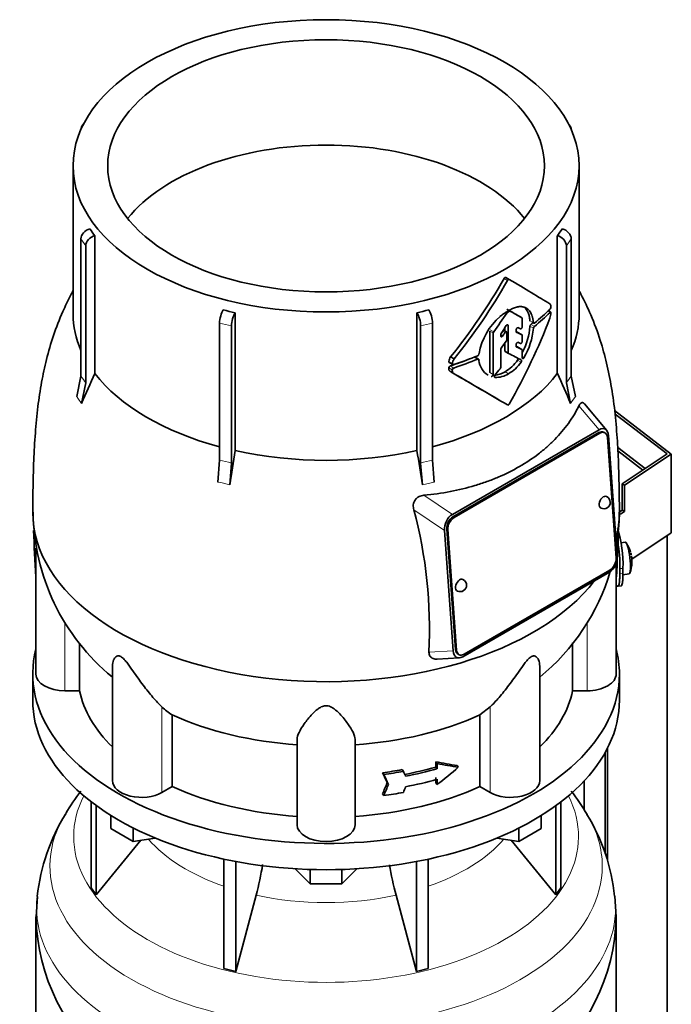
# Model space of a CAD drawing. Header units: millimetres. Extents: x 148 to 904, y -4182 to 2596.
# Tile 10 of 30: x 690 to 892, y -1656 to -1350. Entities that reach past the tile are written whole.
import ezdxf

# ---------------------------------------------------------------- set-up
doc = ezdxf.new("R2010")
doc.units = ezdxf.units.MM
for name, color, linetype in [('M5X8_UNI7687', 7, 'Continuous'), ('MID_134-20', 7, 'Continuous'), ('VSI134_DIFFUSORE', 7, 'Continuous'), ('VSI134_TERMINALE', 7, 'Continuous'), ('VSI134_TESTATA', 7, 'Continuous')]:
    doc.layers.add(name, color=color, linetype=linetype)

# ---------------------------------------------------------------- blocks, each defined once
blk = doc.blocks.new('SE4')
at = {"layer": 'M5X8_UNI7687', "color": 7, "linetype": 'Continuous', "lineweight": 35}
for p, q in [((878.05, -1512.49), (876.75, -1512.62)), ((877.33, -1522.57), (879.26, -1522.28))]:
    blk.add_line(p, q, dxfattribs=at)
for centre, radius, start, end in [((870.14, -1518.43), 10, 16.6957, 35.0127), ((870.14, -1518.43), 10, 11.8797, 13.5278), ((1246.24, -1461.88), 370.34, 188.5064, 188.6141), ((870.14, -1518.43), 10, 338.98, 357.2751)]:
    blk.add_arc(centre, radius, start, end, dxfattribs=at)
for centre, major_axis, ratio, start_param, end_param in [((878.65, -1517.39), (0.6, -4.89), 0.169759, 0.004788, 3.136805), ((870.12, -1518.34), (-9.78, -2.08), 0.810411, 3.163117, 3.206609), ((870.15, -1518.56), (-9.94, -1.06), 0.589949, 3.053564, 3.168123), ((871.66, -1516.44), (7.36, -5.62), 0.747167, 0.443437, 0.593129)]:
    blk.add_ellipse(centre, major_axis=major_axis, ratio=ratio, start_param=start_param, end_param=end_param, dxfattribs=at)
at = {"layer": 'MID_134-20', "color": 7, "linetype": 'Continuous', "lineweight": 35}
for p, q in [((875.7, -1483.14), (884.2, -1489.65)), ((883.53, -1490.1), (875.75, -1484.14)), ((891.05, -3890.91), (891.05, -1510.48)), ((871.79, -1577.74), (871.79, -1609.11)), ((872.54, -1576.33), (872.54, -1611.19)), ((865.27, -1586.51), (865.27, -1595.36))]:
    blk.add_line(p, q, dxfattribs=at)
at = {"layer": 'VSI134_DIFFUSORE', "color": 7, "linetype": 'Continuous', "lineweight": 35}
for p, q in [((694.24, -1553.35), (694.24, -1561.51)), ((876.24, -1561.51), (876.24, -1553.35)), ((712.41, -1593.01), (712.41, -1619.69)), ((858.07, -1593.01), (858.07, -1619.69)), ((713.94, -1594.16), (713.94, -1621.82)), ((856.53, -1594.16), (856.53, -1621.82)), ((718.48, -1601.27), (718.48, -1597.22)), ((851.99, -1601.27), (851.99, -1597.22)), ((725.42, -1605.28), (718.48, -1601.27)), ((725.42, -1605.28), (725.42, -1601.11)), ((845.05, -1605.28), (845.05, -1601.11)), ((851.99, -1601.27), (845.05, -1605.28)), ((713.94, -1621.82), (727.8, -1604.91)), ((732.25, -1604.22), (725.42, -1605.28)), ((845.05, -1605.28), (838.23, -1604.22)), ((842.67, -1604.91), (856.53, -1621.82)), ((753.54, -1610.76), (753.54, -1644.69)), ((757.24, -1611.5), (757.24, -1645.57)), ((813.24, -1611.5), (813.24, -1645.57)), ((816.93, -1610.76), (816.93, -1644.69)), ((780.33, -1618.41), (775.68, -1613.76)), ((780.33, -1618.41), (780.33, -1613.97)), ((794.8, -1613.76), (790.15, -1618.41)), ((790.15, -1618.41), (790.15, -1613.97)), ((712.41, -1619.69), (713.94, -1621.82)), ((790.15, -1618.41), (780.33, -1618.41)), ((856.53, -1621.82), (858.07, -1619.69)), ((695.67, -1622.32), (695.29, -1628.7)), ((757.24, -1645.57), (763.51, -1621.95)), ((806.96, -1621.95), (813.24, -1645.57)), ((875.23, -1628.69), (874.78, -1622.29)), ((695.24, -1628.68), (695.24, -1671.74)), ((875.24, -1671.74), (875.24, -1628.68)), ((753.54, -1644.69), (757.24, -1645.57)), ((813.24, -1645.57), (816.93, -1644.69))]:
    blk.add_line(p, q, dxfattribs=at)
for centre, radius, start, end in [((762.03, -1630.83), 66.97, 142.1051, 149.2627), ((808.02, -1631.26), 67.57, 30.5868, 37.9716), ((757.5, -1629.3), 62.27, 148.4061, 173.5541), ((815.09, -1628.22), 59.93, 5.7146, 31.5178), ((673.67, -1597.64), 93.08, 344.857, 350.8463), ((895.49, -1597.85), 91.75, 189.1911, 195.2315), ((756.44, -1627.5), 61.16, 181.1201, 232.0855), ((813.95, -1627.41), 61.29, 307.9286, 358.8052)]:
    blk.add_arc(centre, radius, start, end, dxfattribs=at)
for centre, major_axis, start_param, end_param in [((785.24, -1553.35), (91, 0), 2.993207, 6.283185), ((785.24, -1553.35), (91, 0), 0, 0.148386), ((785.24, -1561.51), (-91, 0), 0, 3.141593)]:
    blk.add_ellipse(centre, major_axis=major_axis, ratio=0.57735, start_param=start_param, end_param=end_param, dxfattribs=at)
at = {"layer": 'VSI134_DIFFUSORE', "color": 4, "linetype": 'Continuous', "lineweight": 9}
for centre, major_axis, start_param, end_param in [((785.24, -1603.77), (-78.3, 0), 0, 3.425204), ((785.24, -1603.77), (-78.3, 0), 5.999574, 6.283185), ((785.24, -1612.96), (85.67, 0), 2.808247, 6.283185), ((785.24, -1612.96), (85.67, 0), 0, 0.329689), ((785.24, -1588.66), (-61.63, 0), 0.463231, 1.030574), ((785.24, -1588.66), (61.63, 0), 5.252612, 5.819954), ((785.24, -1625.72), (-89.83, 0), 0, 3.208832), ((785.24, -1625.72), (-89.83, 0), 6.216742, 6.283185), ((785.24, -1588.66), (-61.63, 0), 1.210556, 1.931037)]:
    blk.add_ellipse(centre, major_axis=major_axis, ratio=0.57735, start_param=start_param, end_param=end_param, dxfattribs=at)
at = {"layer": 'VSI134_TERMINALE', "color": 7, "linetype": 'Continuous', "lineweight": 35}
for p, q in [((874.74, -1471.65), (892.33, -1485.13)), ((891.05, -1485.1), (874.89, -1472.72)), ((877.1, -1494.37), (891.05, -1485.1)), ((892.33, -1485.13), (877.81, -1494.78)), ((892.33, -1509.62), (892.33, -1485.13)), ((877.1, -1494.37), (877.1, -1502.53)), ((877.1, -1494.37), (877.81, -1494.78)), ((877.81, -1494.78), (877.81, -1502.94)), ((876.23, -1503.11), (877.1, -1502.53)), ((876.57, -1503.77), (877.81, -1502.94)), ((877.1, -1502.53), (877.81, -1502.94)), ((892.33, -1509.62), (880.11, -1517.74)), ((876.35, -1522.3), (876.35, -1520.66)), ((877.34, -1522.22), (877.34, -1520.58)), ((875.74, -1526.13), (876.73, -1526.05))]:
    blk.add_line(p, q, dxfattribs=at)
at = {"layer": 'VSI134_TERMINALE', "color": 4, "linetype": 'Continuous', "lineweight": 9}
for p, q in [((876.35, -1520.66), (877.34, -1520.58)), ((877.34, -1522.22), (876.35, -1522.3))]:
    blk.add_line(p, q, dxfattribs=at)
at = {"layer": 'VSI134_TERMINALE', "color": 7, "linetype": 'Continuous', "lineweight": 35}
for centre, radius, start, end in [((838.73, -1519.45), 38.63, 358.3189, 17.0497), ((839.47, -1519.31), 36.9, 357.8966, 10.8333)]:
    blk.add_arc(centre, radius, start, end, dxfattribs=at)
for points, knots in [([(875.25, -1525.7), (875.3, -1525.79), (875.36, -1525.86), (875.52, -1526.05), (875.62, -1526.12), (875.79, -1526.14), (875.87, -1526.09), (876.01, -1525.89), (876.07, -1525.73), (876.15, -1525.41), (876.17, -1525.29), (876.21, -1525.03), (876.25, -1524.74), (876.28, -1524.4), (876.3, -1524.04), (876.32, -1523.84), (876.34, -1523.23), (876.35, -1522.78), (876.35, -1522.3)], [0.189779, 0.189779, 0.189779, 0.189779, 0.25, 0.25, 0.375, 0.375, 0.5, 0.5, 0.625, 0.625, 0.6875, 0.6875, 0.75, 0.8125, 0.8125, 0.875, 0.875, 1, 1, 1, 1]), ([(877.34, -1522.22), (877.34, -1522.7), (877.33, -1523.15), (877.31, -1523.75), (877.3, -1523.95), (877.27, -1524.31), (877.26, -1524.48), (877.21, -1524.96), (877.17, -1525.22), (877.06, -1525.65), (877, -1525.81), (876.88, -1526), (876.81, -1526.04), (876.74, -1526.05)], [0, 0, 0, 0, 0.125, 0.125, 0.1875, 0.1875, 0.25, 0.25, 0.375, 0.375, 0.5, 0.5, 0.6059848, 0.6059848, 0.6059848, 0.6059848])]:
    blk.add_open_spline(points, degree=3, knots=knots, dxfattribs=at)
at = {"layer": 'VSI134_TESTATA', "color": 7, "linetype": 'Continuous', "lineweight": 35}
for p, q in [((710.12, -1382.6), (709.51, -1383.45)), ((860.97, -1383.45), (860.36, -1382.6)), ((709.18, -1384.54), (709.18, -1384.55)), ((861.3, -1384.55), (861.3, -1384.54)), ((706.74, -1395.76), (706.74, -1441.77)), ((863.74, -1441.77), (863.74, -1395.76)), ((709.18, -1460.97), (709.18, -1418.42)), ((713.5, -1417.43), (713.5, -1460.17)), ((856.97, -1460.17), (856.97, -1417.43)), ((861.3, -1418.42), (861.3, -1460.97)), ((710.71, -1420.55), (710.71, -1463.1)), ((859.77, -1463.1), (859.77, -1420.55)), ((842.06, -1431.02), (841, -1430.41)), ((854.93, -1441.14), (854.19, -1440.71)), ((757.05, -1441.33), (757.05, -1484.07)), ((813.42, -1484.07), (813.42, -1441.33)), ((846.01, -1442.88), (844.94, -1442.27)), ((846.1, -1445.6), (846.1, -1443.11)), ((752.2, -1487.06), (752.2, -1444.51)), ((755.9, -1445.39), (755.9, -1487.94)), ((814.58, -1487.94), (814.58, -1445.39)), ((818.27, -1444.51), (818.27, -1487.06)), ((836.04, -1446.99), (836.04, -1459.85)), ((841.21, -1447.24), (840.24, -1446.68)), ((840.66, -1446.03), (840.66, -1446.93)), ((841.72, -1453.7), (841.72, -1445.29)), ((844.21, -1447.18), (844.21, -1446.6)), ((837.1, -1460.46), (837.1, -1447.6)), ((839.41, -1448.52), (839.41, -1448.1)), ((841.31, -1449.58), (841.31, -1447.47)), ((846.01, -1448.12), (844.94, -1447.51)), ((846.1, -1450.16), (846.1, -1448.35)), ((839.41, -1458.24), (839.41, -1452.7)), ((840.66, -1450.72), (840.66, -1453.08)), ((840.77, -1453.31), (841.83, -1453.92)), ((844.21, -1451.71), (844.21, -1451.14)), ((846.01, -1452.7), (844.94, -1452.08)), ((846.1, -1455.3), (846.1, -1452.92)), ((823.88, -1455.02), (824.98, -1455.65)), ((832.55, -1455.7), (831.48, -1455.08)), ((832.68, -1453.91), (832.67, -1454.09)), ((832.67, -1455.91), (832.68, -1456.09)), ((823.45, -1456.75), (824.55, -1457.39)), ((707.88, -1467.3), (709.18, -1460.97)), ((823.9, -1459.63), (825, -1460.26)), ((861.3, -1460.97), (862.6, -1467.3)), ((710.71, -1463.1), (709.41, -1469.44)), ((861.07, -1469.44), (859.77, -1463.1)), ((872.29, -1477.79), (865.39, -1469.58)), ((824.41, -1503.85), (869.92, -1477.58)), ((869.85, -1478.49), (824.6, -1504.62)), ((870.2, -1478.66), (824.95, -1504.79)), ((871.68, -1478.5), (871.33, -1478.33)), ((875.22, -1517.34), (872.51, -1479.98)), ((872.87, -1479.42), (875.58, -1516.77)), ((751.66, -1493.83), (752.2, -1487.06)), ((755.9, -1487.94), (755.36, -1494.72)), ((815.12, -1494.72), (814.58, -1487.94)), ((818.27, -1487.06), (818.81, -1493.83)), ((824.67, -1546.16), (821.95, -1508.81)), ((822.66, -1508.39), (825.37, -1545.75)), ((823.01, -1508.56), (825.72, -1545.91)), ((695.24, -1514.33), (695.24, -1553.35)), ((875.24, -1553.35), (875.24, -1519.01)), ((873.12, -1521.73), (827.61, -1548)), ((828.03, -1547.24), (873.29, -1521.11)), ((708.77, -1558.54), (708.77, -1543.81)), ((861.71, -1543.69), (861.71, -1558.54)), ((826.2, -1547.23), (826.56, -1547.4)), ((718.96, -1550.95), (718.96, -1586.41)), ((819.71, -1548.73), (826.54, -1548.35)), ((851.51, -1586.41), (851.51, -1550.98)), ((708.77, -1558.54), (704.24, -1558.54)), ((866.24, -1558.54), (861.71, -1558.54)), ((737.53, -1588.24), (737.53, -1566.04)), ((836.15, -1563.58), (832.95, -1566.04)), ((832.95, -1566.04), (832.95, -1588.24)), ((776.24, -1600.11), (776.24, -1573.6)), ((794.24, -1600.11), (794.24, -1573.6)), ((819.26, -1582.2), (819.26, -1580.57)), ((819.26, -1580.57), (819.65, -1581.11)), ((819.65, -1581.11), (819.65, -1582.74)), ((802.77, -1583.98), (803.15, -1584.52)), ((808.83, -1583.01), (809.22, -1583.54)), ((819.26, -1582.2), (819.65, -1582.74)), ((825.86, -1581.72), (826.25, -1582.26)), ((804.2, -1587.04), (804.58, -1587.58)), ((819.26, -1587.1), (819.26, -1585.47)), ((819.26, -1587.1), (819.65, -1587.64)), ((819.65, -1586), (819.65, -1587.64)), ((737.53, -1588.24), (734.33, -1590.09)), ((802.77, -1590.51), (803.15, -1591.05)), ((836.15, -1590.09), (832.95, -1588.24))]:
    blk.add_line(p, q, dxfattribs=at)
at = {"layer": 'VSI134_TESTATA', "color": 4, "linetype": 'Continuous', "lineweight": 9}
for p, q in [((710.71, -1420.55), (709.18, -1418.42)), ((861.3, -1418.42), (859.77, -1420.55)), ((841.55, -1431.31), (840.49, -1430.7)), ((854.74, -1441.2), (854.08, -1440.82)), ((846.01, -1442.88), (844.94, -1442.27)), ((849.55, -1444.4), (848.48, -1443.78)), ((755.9, -1445.39), (752.2, -1444.51)), ((818.27, -1444.51), (814.58, -1445.39)), ((837.1, -1447.6), (836.04, -1446.99)), ((837.24, -1447.22), (836.18, -1446.61)), ((840.73, -1447.47), (839.99, -1447.05)), ((841.37, -1445.08), (841.72, -1445.29)), ((849.55, -1446.15), (848.48, -1445.53)), ((849.85, -1445.56), (848.78, -1444.94)), ((839.41, -1448.18), (840, -1448.52)), ((845.99, -1448.11), (844.93, -1447.5)), ((841.72, -1453.7), (840.66, -1453.08)), ((845.99, -1452.69), (844.93, -1452.08)), ((824.42, -1457.1), (823.32, -1456.46)), ((832.26, -1455.7), (831.2, -1455.09)), ((844.66, -1456.05), (845.72, -1456.66)), ((846.1, -1454.96), (846.63, -1455.26)), ((824.38, -1459.03), (823.28, -1458.39)), ((824.84, -1458.46), (823.73, -1457.83)), ((836.04, -1459.85), (837.1, -1460.46)), ((837.52, -1461.29), (837.64, -1461.36)), ((840.75, -1459.63), (841.81, -1460.24)), ((708.26, -1467.79), (707.88, -1467.3)), ((708.26, -1467.79), (709.41, -1469.44)), ((861.45, -1468.87), (862.6, -1467.3)), ((861.45, -1468.87), (861.07, -1469.44)), ((863.69, -1470.17), (869.92, -1477.58)), ((870.2, -1478.66), (869.85, -1478.49)), ((752.58, -1494.01), (751.66, -1493.83)), ((752.58, -1494.01), (755.36, -1494.72)), ((816.03, -1494.46), (815.12, -1494.72)), ((816.03, -1494.46), (818.81, -1493.83)), ((824.41, -1503.85), (815.6, -1497.93)), ((821.95, -1508.81), (812.47, -1502.44)), ((824.95, -1504.79), (824.6, -1504.62)), ((823.01, -1508.56), (822.66, -1508.39)), ((695.17, -1523.21), (695.24, -1523.22)), ((875.24, -1523.22), (875.3, -1523.21)), ((704.24, -1558.54), (704.24, -1537.45)), ((866.24, -1558.54), (866.24, -1537.25)), ((817.15, -1546.58), (824.67, -1546.16)), ((825.72, -1545.91), (825.37, -1545.75)), ((734.33, -1590.09), (734.33, -1563.58)), ((836.15, -1590.09), (836.15, -1563.58))]:
    blk.add_line(p, q, dxfattribs=at)
at = {"layer": 'VSI134_TESTATA', "color": 7, "linetype": 'Continuous', "lineweight": 35}
for centre, radius, start, end in [((744.13, -1393.84), 38.66, 213.7109, 217.6034), ((826.35, -1393.84), 38.66, 322.3966, 326.2891), ((674.04, -1334.83), 192.09, 321.2685, 330.0618), ((671.88, -1333.61), 195.79, 321.4403, 330.0659), ((782.62, -1326.26), 117.87, 255.627, 257.474), ((787.86, -1326.26), 117.87, 282.526, 284.373), ((842.25, -1441.05), 0.25, 66.4547, 125.8549), ((854.55, -1438.68), 0.189, 48.4238, 58.9517), ((853.94, -1439.47), 1.05, 319.4362, 2.2381), ((852.66, -1457.75), 20.34, 131.4374, 169.1268), ((841.86, -1441.8), 0.701, 121.3426, 147.4783), ((849.15, -1440.99), 5.86, 340.0202, 355.9303), ((837.78, -1447.63), 0.685, 142.728, 177.4247), ((826.67, -1443.57), 21.91, 333.0686, 354.8481), ((827.79, -1444.18), 21.85, 329.5363, 354.8235), ((849.41, -1445.63), 0.93, 132.5622, 174.2913), ((850.48, -1446.25), 0.927, 132.3786, 174.2656), ((840.12, -1448.13), 0.71, 144.7473, 177.5843), ((840.57, -1449.55), 0.742, 324.5379, 357.5626), ((840.13, -1452.73), 0.719, 143.3889, 177.4377), ((826.05, -1456.69), 2.74, 142.4032, 175.1746), ((827.19, -1457.33), 2.77, 142.6885, 175.0994), ((831.97, -1454.01), 0.701, 294.3064, 353.4391), ((838.4, -1455.68), 5.74, 184.0787, 240.0861), ((834.42, -1448.78), 12.56, 300.2581, 324.6507), ((823.93, -1458.45), 0.65, 107.3621, 174.8958), ((825.03, -1459.09), 0.652, 107.6582, 174.966), ((838.68, -1458.2), 0.729, 320.6246, 357.2202), ((835.47, -1449.38), 12.58, 300.2436, 324.5986), ((910.89, -1552.96), 218.11, 154.8225, 157.4837), ((-298.35, -3403.87), 2244.89, 59.51557, 59.98786), ((-298.87, -3407.2), 2248.03, 59.51593, 60.00441), ((836.95, -1453.78), 6.98, 274.2602, 302.9777), ((838.02, -1454.45), 6.92, 266.8484, 303.1454), ((659.59, -1552.96), 218.11, 22.5163, 25.1775), ((1383.57, -1589.32), 635.3, 170.4635, 171.43609), ((186.9, -1589.32), 635.3, 8.56391, 9.5365), ((871.39, -1500.09), 2, 0, 64.5303), ((871.39, -1500.09), 2, 244.5303, 0), ((761.19, -1502.52), 66.83, 180.5525, 230.7123), ((672.42, -1539.59), 144.9, 357.233, 14.8561), ((809.26, -1502.4), 66.94, 350.3219, 359.3084), ((809.26, -1502.4), 66.94, 309.167, 343.3684), ((826.84, -1525.81), 2, 244.5303, 0), ((826.84, -1525.81), 2, 0, 64.5303), ((745.98, -1551.76), 16.6, 225.4083, 239.3884)]:
    blk.add_arc(centre, radius, start, end, dxfattribs=at)
at = {"layer": 'VSI134_TESTATA', "color": 4, "linetype": 'Continuous', "lineweight": 9}
for centre, radius, start, end in [((680.4, -1483.23), 36.39, 33.5892, 37.725), ((890.08, -1483.23), 36.39, 142.275, 146.4108), ((743.43, -1531.9), 45.69, 74.1676, 78.9335), ((827.04, -1531.9), 45.69, 101.0665, 105.8324)]:
    blk.add_arc(centre, radius, start, end, dxfattribs=at)
at = {"layer": 'VSI134_TESTATA', "color": 7, "linetype": 'Continuous', "lineweight": 35}
for major_axis in [(78.5, 0), (67.74, 0)]:
    blk.add_ellipse((785.24, -1395.76), major_axis=major_axis, ratio=0.57735, dxfattribs=at)
for centre, major_axis, ratio, start_param, end_param in [((711.95, -1385.2), (2.44, -1.75), 0.754344, 2.912261, 3.637652), ((858.53, -1385.2), (-2.44, -1.75), 0.754344, 2.645534, 3.370925), ((785.24, -1428.42), (67.74, 0), 0.57735, 0.430765, 2.710827), ((711.95, -1417.76), (-2.44, -1.75), 0.754344, 4.207836, 5.787126), ((858.53, -1417.76), (-2.44, 1.75), 0.754344, 3.637652, 5.216942), ((713.48, -1419.89), (2.44, 1.75), 0.754344, 1.066243, 2.645534), ((857, -1419.89), (2.44, -1.75), 0.754344, 0.496059, 2.075349), ((785.24, -1398.21), (80, -46.83), 0.005973, 0.523921, 0.784455), ((753.35, -1442.91), (-0.7, -2.92), 0.31246, 3.786362, 5.365653), ((817.13, -1442.91), (-0.7, 2.92), 0.31246, 4.059125, 5.638416), ((785.24, -1407.85), (78.5, -44.84), 0.004672, -0.772853, -0.703933), ((785.24, -1408.36), (80, 0), 0.57735, -0.790935, -0.780102), ((785.24, -1407.85), (80, -45.69), 0.004672, -0.773039, -0.705414), ((785.24, -1417.29), (80, 0), 0.57735, -0.630598, -0.518021), ((785.24, -1441.77), (78.5, 0), 0.57735, 3.141593, 3.391494), ((757.04, -1443.79), (0.7, 2.92), 0.31246, 0.64477, 2.22406), ((813.43, -1443.79), (0.7, -2.92), 0.31246, 0.917533, 2.496823), ((785.24, -1407.94), (-59.79, -84.34), 0.630164, 1.551795, 1.620079), ((785.24, -1437.4), (56.38, 99), 0.573353, 4.713426, 4.974273), ((785.24, -1418.32), (80, -0.05), 0.576906, -0.63021, -0.517581), ((785.24, -1441.77), (-78.5, 0), 0.57735, 2.891692, 3.141593), ((744.44, -1388.06), (84.79, 108.49), 0.813815, 4.796406, 4.817449), ((743.12, -1389.36), (122.16, -64.34), 0.054855, -0.567828, -0.557381), ((742.36, -1387.25), (124.46, -65.52), 0.055137, -0.576041, -0.56471), ((785.24, -1418.32), (78.5, -0.05), 0.576906, -0.627228, -0.613459), ((750.64, -1396.41), (86.16, 95.92), 0.810489, -1.432045, -1.409969), ((749.81, -1392.78), (86.01, 97.61), 0.811036, -1.433588, -1.423742), ((742.31, -1388.88), (124.51, -65.57), 0.054855, -0.582253, -0.558494), ((741.33, -1392.8), (124.01, -66.26), 0.046433, -0.567944, -0.557578), ((740.48, -1392.31), (126.4, -67.54), 0.046433, -0.582298, -0.558682), ((740.89, -1390.9), (125.98, -67.1), 0.048322, -0.576058, -0.564869), ((785.24, -1418.33), (78.5, 0), 0.57735, -1.058237, -0.967486), ((785.24, -1418.33), (80, 0), 0.57735, -1.052994, -0.942461), ((785.24, -1417.28), (80, 0), 0.57735, -1.05245, -0.942461), ((785.24, -1421.25), (79.99, -43.94), 0.021828, -0.772923, -0.700364), ((760.39, -1408.33), (87.22, 75.16), 0.800393, -1.357861, -1.335212), ((785.24, -1441.77), (-78.5, 0), 0.57735, 0.41818, 1.136418), ((785.24, -1441.77), (78.5, 0), 0.57735, 5.146767, 5.865006), ((870.01, -1481.29), (-1.7, -3.94), 0.585917, 2.297572, 3.808941), ((870.04, -1481.04), (-1.29, -2.71), 0.625473, 3.141593, 3.879379), ((870.39, -1481.21), (-1.29, -2.71), 0.625473, 2.308583, 3.879379), ((785.24, -1441.77), (-78.5, 0), 0.57735, 1.203578, 1.938015), ((871.39, -1500.09), (0.86, 1.81), 0.625473, 0, 3.141593), ((785.24, -1503.2), (-91, 0), 0.57735, 0.000695, 2.726381), ((824.84, -1507.37), (-1.52, -3.76), 0.658311, 3.841252, 5.352621), ((824.78, -1507.17), (1.29, 2.71), 0.625473, 0.737787, 2.308583), ((825.13, -1507.33), (1.29, 2.71), 0.625473, 0.737787, 2.308583), ((785.24, -1503.2), (-91, 0), 0.57735, 2.988518, 3.140824), ((785.24, -1548.99), (-27.25, 225.93), 0.384309, 1.345972, 1.410262), ((785.24, -1548.99), (27.25, 225.93), 0.384309, -1.410262, -1.349127), ((872.69, -1518.21), (1.52, 3.76), 0.658311, 3.841252, 5.35262), ((873.1, -1518.56), (-1.29, -2.71), 0.625473, 0.737787, 2.308583), ((826.84, -1525.81), (0.86, 1.81), 0.625473, 0, 3.141593), ((827.52, -1544.29), (1.7, 3.94), 0.585917, 2.297573, 3.808941), ((827.49, -1544.52), (1.29, 2.71), 0.625473, 2.308583, 3.141593), ((827.85, -1544.69), (1.29, 2.71), 0.625473, 2.308583, 3.879379), ((704.24, -1553.35), (9, 0), 0.57735, 3.141593, 4.712389), ((866.24, -1553.35), (-9, 0), 0.57735, 1.570796, 3.141593), ((785.24, -1553.35), (-77, 0), 0.57735, 0.117151, 0.534109), ((785.24, -1553.35), (77, 0), 0.57735, 5.749077, 6.166034), ((785.24, -1531.15), (-77, 0), 0.57735, 0.902549, 1.453645), ((785.24, -1531.15), (77, 0), 0.57735, 4.82954, 5.380636), ((785.24, -1538.51), (76.01, -35.64), 0.345529, -0.95251, -0.854431), ((785.24, -1538.51), (77, -36.1), 0.345529, -0.953344, -0.85654), ((785.24, -1540.69), (77, 0), 0.57735, -1.341157, -1.259355), ((570.38, -1269.07), (312, -556.34), 0.096151, 0.909542, 0.916225), ((785.24, -1540.69), (78, 0), 0.57735, -1.339048, -1.258311), ((567.4, -1264.92), (316.31, -564.02), 0.096151, 0.908896, 0.915487), ((561.84, -1243.3), (323.67, -577.15), 0.09615, 0.884303, 0.887521), ((785.24, -1542.32), (77, 0), 0.57735, -1.249874, -1.113116), ((785.24, -1542.32), (78, 0), 0.57735, -1.248952, -1.113951), ((785.24, -1549.4), (72.18, 51.03), 0.579238, 4.780548, 4.877352), ((727.96, -1586.41), (9, 0), 0.57735, 3.141593, 5.497787), ((570.38, -1220.62), (-52.46, -635.69), 0.491081, 0.99085, 0.997533), ((567.4, -1216.44), (-53.18, -644.47), 0.491081, 0.991587, 0.998179), ((785.24, -1545.59), (78, 0), 0.57735, -1.248952, -1.113951), ((842.51, -1586.41), (-9, 0), 0.57735, 0.785398, 3.141593), ((785.24, -1553.35), (-77, 0), 0.57735, 0.902549, 1.453645), ((785.24, -1553.35), (77, 0), 0.57735, 4.82954, 5.380636), ((785.24, -1547.22), (78, 0), 0.57735, -1.339048, -1.258311), ((561.8, -1221.88), (-54.41, -659.53), 0.49109, 1.019542, 1.02276), ((785.24, -1600.11), (9, 0), 0.57735, 3.141593, 6.283185)]:
    blk.add_ellipse(centre, major_axis=major_axis, ratio=ratio, start_param=start_param, end_param=end_param, dxfattribs=at)
for points, knots in [([(840.49, -1430.7), (840.56, -1430.58), (840.65, -1430.49), (840.84, -1430.38), (840.93, -1430.37), (841, -1430.41)], [0, 0, 0, 0, 0.5, 0.5, 1, 1, 1, 1]), ([(842.06, -1431.02), (841.99, -1430.98), (841.9, -1430.99), (841.71, -1431.1), (841.62, -1431.2), (841.55, -1431.31)], [0, 0, 0, 0, 0.5, 0.5, 1, 1, 1, 1]), ([(706.73, -1434.52), (706.47, -1435), (705.37, -1437.1), (703.17, -1441.66), (700.58, -1448.27), (698.45, -1455.67), (696.88, -1463.06), (695.75, -1470.72), (694.98, -1478.85), (694.53, -1486.86), (694.37, -1493.81), (694.26, -1499.01), (694.25, -1502.17), (694.24, -1503.95)], [0.1148913, 0.1148913, 0.1148913, 0.1148913, 0.1343296, 0.1991931, 0.2938155, 0.3848247, 0.4699487, 0.5629463, 0.6650096, 0.7744992, 0.8728417, 0.9386339, 1, 1, 1, 1]), ([(876.24, -1503.95), (876.23, -1502.18), (876.21, -1499.19), (876.12, -1494.48), (875.99, -1488.42), (875.64, -1480.99), (874.98, -1472.93), (873.9, -1464.79), (872.38, -1457.11), (870.3, -1449.5), (867.63, -1442.34), (865.21, -1437.29), (863.93, -1434.86), (863.75, -1434.52)], [0, 0, 0, 0, 0.0609141, 0.1206668, 0.2034954, 0.3030145, 0.4083578, 0.5091739, 0.6017922, 0.6879722, 0.7870647, 0.8713369, 0.8851316, 0.8851316, 0.8851316, 0.8851316]), ([(846.16, -1439.47), (846.11, -1439.46), (846.01, -1439.44), (845.85, -1439.42), (845.7, -1439.41), (845.55, -1439.4), (845.39, -1439.41), (845.24, -1439.41), (845.08, -1439.43), (844.93, -1439.45), (844.77, -1439.48), (844.62, -1439.51), (844.47, -1439.54), (844.32, -1439.58), (844.17, -1439.62), (844.03, -1439.67), (843.89, -1439.72), (843.74, -1439.77), (843.6, -1439.82), (843.47, -1439.87), (843.22, -1439.97), (842.84, -1440.14), (842.34, -1440.39), (841.83, -1440.68), (841.31, -1440.99), (840.78, -1441.33), (840.25, -1441.69), (839.72, -1442.08), (839.37, -1442.36), (839.19, -1442.49)], [0, 0, 0, 0, 0.027225, 0.053963, 0.080229, 0.106036, 0.131393, 0.156305, 0.180776, 0.20481, 0.228406, 0.251563, 0.274281, 0.296556, 0.318385, 0.339764, 0.36069, 0.381158, 0.401163, 0.420702, 0.439769, 0.508178, 0.577363, 0.647201, 0.717542, 0.788205, 0.858988, 0.929667, 1, 1, 1, 1]), ([(849.55, -1444.4), (849.54, -1444.3), (849.52, -1444.1), (849.48, -1443.81), (849.44, -1443.53), (849.39, -1443.26), (849.33, -1442.98), (849.26, -1442.72), (849.13, -1442.28), (848.9, -1441.67), (848.53, -1441.01), (848.07, -1440.44), (847.62, -1440.06), (847.2, -1439.81), (846.87, -1439.67), (846.53, -1439.55), (846.28, -1439.5), (846.16, -1439.47)], [0, 0, 0, 0, 0.036046, 0.07226, 0.108651, 0.145226, 0.181995, 0.21897, 0.256164, 0.374824, 0.50166, 0.611779, 0.746751, 0.808863, 0.871706, 0.935274, 1, 1, 1, 1]), ([(846.79, -1439.65), (846.87, -1439.72), (847.11, -1439.95), (847.48, -1440.42), (847.85, -1441.1), (848.1, -1441.77), (848.25, -1442.35), (848.35, -1442.81), (848.43, -1443.28), (848.46, -1443.61), (848.48, -1443.78)], [0.3320997, 0.3320997, 0.3320997, 0.3320997, 0.389092, 0.5058891, 0.633698, 0.7533976, 0.8158474, 0.8777312, 0.9391014, 1, 1, 1, 1]), ([(854.67, -1438.54), (854.69, -1438.56), (854.72, -1438.59), (854.76, -1438.64), (854.8, -1438.71), (854.84, -1438.77), (854.87, -1438.85), (854.9, -1438.93), (854.92, -1439.02), (854.95, -1439.12), (854.97, -1439.22), (854.98, -1439.32), (854.99, -1439.4), (854.99, -1439.43)], [0, 0, 0, 0, 0.08878, 0.177923, 0.267524, 0.357639, 0.448281, 0.53943, 0.631034, 0.723011, 0.815254, 0.907634, 1, 1, 1, 1]), ([(855, -1441.41), (855.01, -1441.28), (854.98, -1441.18), (854.89, -1441.11), (854.82, -1441.13), (854.74, -1441.2)], [0, 0, 0, 0, 0.5, 0.5, 1, 1, 1, 1]), ([(841.31, -1447.47), (841.31, -1447.39), (841.29, -1447.33), (841.22, -1447.24), (841.17, -1447.21), (841.05, -1447.21), (840.98, -1447.24), (840.85, -1447.33), (840.78, -1447.4), (840.73, -1447.47)], [0, 0, 0, 0, 0.25, 0.25, 0.5, 0.5, 0.75, 0.75, 1, 1, 1, 1]), ([(841.14, -1445.31), (841.19, -1445.23), (841.25, -1445.16), (841.39, -1445.06), (841.46, -1445.04), (841.58, -1445.03), (841.63, -1445.05), (841.7, -1445.14), (841.72, -1445.21), (841.72, -1445.29)], [0, 0, 0, 0, 0.25, 0.25, 0.5, 0.5, 0.75, 0.75, 1, 1, 1, 1]), ([(844.21, -1446.6), (844.21, -1446.52), (844.23, -1446.43), (844.3, -1446.26), (844.35, -1446.17), (844.46, -1446.03), (844.53, -1445.98), (844.66, -1445.92), (844.72, -1445.92), (844.76, -1445.94)], [0, 0, 0, 0, 0.25, 0.25, 0.5, 0.5, 0.75, 0.75, 1, 1, 1, 1]), ([(845.56, -1446.27), (845.61, -1446.29), (845.67, -1446.29), (845.79, -1446.23), (845.86, -1446.17), (845.97, -1446.03), (846.02, -1445.95), (846.09, -1445.77), (846.1, -1445.68), (846.1, -1445.6)], [0, 0, 0, 0, 0.25, 0.25, 0.5, 0.5, 0.75, 0.75, 1, 1, 1, 1]), ([(849.55, -1444.4), (849.56, -1444.49), (849.6, -1444.55), (849.71, -1444.6), (849.78, -1444.58), (849.85, -1444.52)], [0, 0, 0, 0, 0.5, 0.5, 1, 1, 1, 1]), ([(840, -1448.52), (839.95, -1448.6), (839.88, -1448.66), (839.75, -1448.75), (839.68, -1448.78), (839.55, -1448.78), (839.5, -1448.75), (839.43, -1448.66), (839.41, -1448.6), (839.41, -1448.52)], [0, 0, 0, 0, 0.25, 0.25, 0.5, 0.5, 0.75, 0.75, 1, 1, 1, 1]), ([(845.56, -1450.83), (845.61, -1450.85), (845.66, -1450.85), (845.79, -1450.79), (845.85, -1450.73), (845.97, -1450.59), (846.02, -1450.51), (846.08, -1450.33), (846.1, -1450.24), (846.1, -1450.16)], [0, 0, 0, 0, 0.25, 0.25, 0.5, 0.5, 0.75, 0.75, 1, 1, 1, 1]), ([(844.21, -1451.14), (844.21, -1451.07), (844.23, -1450.98), (844.3, -1450.8), (844.35, -1450.72), (844.46, -1450.58), (844.53, -1450.52), (844.66, -1450.47), (844.72, -1450.46), (844.77, -1450.48)], [0, 0, 0, 0, 0.25, 0.25, 0.5, 0.5, 0.75, 0.75, 1, 1, 1, 1]), ([(823.45, -1456.75), (823.45, -1456.75), (823.44, -1456.75), (823.35, -1456.69), (823.31, -1456.58), (823.32, -1456.46)], [0.4706024, 0.4706024, 0.4706024, 0.4706024, 0.5, 0.5, 1, 1, 1, 1]), ([(831.19, -1455.08), (831.29, -1455.03), (831.39, -1455.03), (831.47, -1455.07), (831.47, -1455.07), (831.48, -1455.08)], [0, 0, 0, 0, 0.5, 0.5, 0.5191186, 0.5191186, 0.5191186, 0.5191186]), ([(832.67, -1455.91), (832.66, -1455.81), (832.62, -1455.73), (832.47, -1455.65), (832.37, -1455.65), (832.26, -1455.7)], [0, 0, 0, 0, 0.5, 0.5, 1, 1, 1, 1]), ([(844.66, -1456.05), (844.75, -1455.93), (844.81, -1455.77), (844.83, -1455.57), (844.82, -1455.51), (844.8, -1455.46)], [0, 0, 0, 0, 0.5, 0.5, 0.7486196, 0.7486196, 0.7486196, 0.7486196]), ([(845.78, -1455.98), (845.86, -1456.01), (845.89, -1456.12), (845.87, -1456.38), (845.81, -1456.54), (845.72, -1456.66)], [0, 0, 0, 0, 0.5, 0.5, 1, 1, 1, 1]), ([(846.63, -1455.26), (846.58, -1455.34), (846.52, -1455.41), (846.4, -1455.51), (846.34, -1455.54), (846.23, -1455.55), (846.18, -1455.53), (846.12, -1455.44), (846.1, -1455.38), (846.1, -1455.3)], [0, 0, 0, 0, 0.25, 0.25, 0.5, 0.5, 0.75, 0.75, 1, 1, 1, 1]), ([(823.28, -1458.39), (823.29, -1458.55), (823.29, -1458.81), (823.38, -1459.12), (823.51, -1459.33), (823.69, -1459.49), (823.82, -1459.58), (823.9, -1459.63)], [0, 0, 0, 0, 0.297831, 0.494663, 0.647573, 0.81148, 1, 1, 1, 1]), ([(825, -1460.26), (824.89, -1460.19), (824.7, -1460.06), (824.49, -1459.81), (824.4, -1459.46), (824.39, -1459.19), (824.38, -1459.03)], [0, 0, 0, 0, 0.268166, 0.496148, 0.696011, 1, 1, 1, 1]), ([(824.42, -1457.1), (824.41, -1457.22), (824.45, -1457.32), (824.62, -1457.44), (824.75, -1457.45), (824.87, -1457.41)], [0, 0, 0, 0, 0.5, 0.5, 1, 1, 1, 1]), ([(837.1, -1460.46), (837.1, -1460.54), (837.08, -1460.62), (837, -1460.79), (836.95, -1460.87), (836.82, -1461), (836.75, -1461.05), (836.6, -1461.1), (836.54, -1461.11), (836.48, -1461.09)], [0, 0, 0, 0, 0.25, 0.25, 0.5, 0.5, 0.75, 0.75, 1, 1, 1, 1]), ([(837.64, -1461.36), (837.53, -1461.35), (837.45, -1461.25), (837.45, -1460.98), (837.51, -1460.81), (837.62, -1460.68)], [0, 0, 0, 0, 0.5, 0.5, 1, 1, 1, 1]), ([(815.6, -1497.93), (818.4, -1497.67), (821.11, -1497.29), (826.38, -1496.28), (828.94, -1495.65), (832.67, -1494.53), (833.89, -1494.13), (835.7, -1493.47), (836.29, -1493.25), (837.48, -1492.78), (838.07, -1492.54), (840.96, -1491.31), (843.15, -1490.21), (847.29, -1487.83), (849.24, -1486.53), (851.98, -1484.43), (852.87, -1483.71), (854.57, -1482.21), (855.39, -1481.43), (857.73, -1479.04), (859.14, -1477.37), (861.64, -1473.89), (862.75, -1472.07), (863.69, -1470.17)], [0, 0, 0, 0, 0.125, 0.125, 0.25, 0.25, 0.3125, 0.3125, 0.34375, 0.34375, 0.375, 0.375, 0.5, 0.5, 0.625, 0.625, 0.6875, 0.6875, 0.75, 0.75, 0.875, 0.875, 1, 1, 1, 1]), ([(841.55, -1469.92), (841.62, -1469.95), (841.71, -1469.95), (841.9, -1469.84), (841.99, -1469.74), (842.06, -1469.62)], [0, 0, 0, 0, 0.5, 0.5, 1, 1, 1, 1]), ([(863.69, -1470.17), (863.78, -1469.99), (863.87, -1469.84), (864.07, -1469.56), (864.18, -1469.45), (864.41, -1469.27), (864.52, -1469.22), (864.77, -1469.18), (864.89, -1469.2), (865.08, -1469.29), (865.14, -1469.33), (865.26, -1469.43), (865.32, -1469.49), (865.38, -1469.56), (865.38, -1469.56), (865.38, -1469.56)], [0, 0, 0, 0, 0.125, 0.125, 0.25, 0.25, 0.375, 0.375, 0.5, 0.5, 0.5625, 0.5625, 0.625, 0.625, 0.6251488, 0.6251488, 0.6251488, 0.6251488]), ([(812.47, -1502.44), (812.4, -1502.19), (812.34, -1501.94), (812.28, -1501.43), (812.27, -1501.16), (812.32, -1500.63), (812.38, -1500.37), (812.56, -1499.86), (812.68, -1499.61), (812.92, -1499.28), (813.01, -1499.17), (813.2, -1498.97), (813.29, -1498.88), (813.5, -1498.7), (813.62, -1498.62), (813.85, -1498.47), (813.96, -1498.41), (814.32, -1498.23), (814.58, -1498.14), (815.09, -1498), (815.35, -1497.96), (815.6, -1497.93)], [0, 0, 0, 0, 0.125, 0.125, 0.25, 0.25, 0.375, 0.375, 0.5, 0.5, 0.5625, 0.5625, 0.625, 0.625, 0.6875, 0.6875, 0.75, 0.75, 0.875, 0.875, 1, 1, 1, 1]), ([(734.33, -1563.58), (733.47, -1562.74), (732.53, -1561.73), (730.55, -1559.45), (729.52, -1558.17), (727.45, -1555.42), (726.42, -1553.96), (724.78, -1551.61), (724.22, -1550.81), (723.31, -1549.62), (722.99, -1549.22), (722.29, -1548.48), (721.91, -1548.14), (721.19, -1547.75), (720.89, -1547.7), (720.4, -1547.78), (720.21, -1547.88), (719.72, -1548.27), (719.5, -1548.62), (719.07, -1549.59), (718.96, -1550.25), (718.96, -1550.92)], [0, 0, 0, 0, 0.125, 0.125, 0.25, 0.25, 0.375, 0.375, 0.4375, 0.4375, 0.46875, 0.46875, 0.5, 0.5, 0.53125, 0.53125, 0.5625, 0.5625, 0.625, 0.625, 0.7286685, 0.7286685, 0.7286685, 0.7286685]), ([(819.7, -1548.73), (819.5, -1548.75), (819.31, -1548.74), (818.88, -1548.7), (818.66, -1548.64), (818.25, -1548.49), (818.06, -1548.39), (817.73, -1548.13), (817.59, -1547.97), (817.36, -1547.63), (817.28, -1547.43), (817.17, -1547.02), (817.15, -1546.81), (817.15, -1546.58)], [0.271361, 0.271361, 0.271361, 0.271361, 0.375, 0.375, 0.5, 0.5, 0.625, 0.625, 0.75, 0.75, 0.875, 0.875, 1, 1, 1, 1]), ([(851.51, -1550.93), (851.52, -1550.25), (851.4, -1549.57), (850.95, -1548.58), (850.73, -1548.23), (850.22, -1547.86), (850.03, -1547.76), (849.52, -1547.71), (849.19, -1547.78), (848.46, -1548.22), (848.09, -1548.57), (847.4, -1549.32), (847.09, -1549.72), (846.19, -1550.91), (845.63, -1551.71), (844.01, -1554.02), (842.98, -1555.48), (840.91, -1558.23), (839.9, -1559.48), (837.95, -1561.73), (837, -1562.75), (836.15, -1563.58)], [0.269229, 0.269229, 0.269229, 0.269229, 0.375, 0.375, 0.4375, 0.4375, 0.46875, 0.46875, 0.5, 0.5, 0.53125, 0.53125, 0.5625, 0.5625, 0.625, 0.625, 0.75, 0.75, 0.875, 0.875, 1, 1, 1, 1]), ([(794.24, -1573.6), (794.24, -1572.97), (794, -1572.24), (793.21, -1570.62), (792.65, -1569.72), (791.27, -1567.8), (790.47, -1566.77), (788.95, -1565.18), (788.4, -1564.65), (787.4, -1563.91), (787.03, -1563.68), (786.18, -1563.31), (785.68, -1563.18), (784.66, -1563.2), (784.18, -1563.35), (783.35, -1563.74), (782.99, -1563.97), (782.01, -1564.71), (781.46, -1565.25), (779.97, -1566.81), (779.17, -1567.84), (777.8, -1569.76), (777.25, -1570.64), (776.47, -1572.24), (776.24, -1572.97), (776.24, -1573.6)], [0, 0, 0, 0, 0.125, 0.125, 0.25, 0.25, 0.375, 0.375, 0.4375, 0.4375, 0.46875, 0.46875, 0.5, 0.5, 0.53125, 0.53125, 0.5625, 0.5625, 0.625, 0.625, 0.75, 0.75, 0.875, 0.875, 1, 1, 1, 1])]:
    blk.add_open_spline(points, degree=3, knots=knots, dxfattribs=at)
for points in [[(846.1, -1443.11), (846.1, -1443), (846.07, -1442.92), (846.01, -1442.88)], [(848.57, -1443.95), (848.52, -1443.92), (848.49, -1443.86), (848.48, -1443.78)], [(844.32, -1447.41), (844.25, -1447.38), (844.21, -1447.29), (844.21, -1447.18)], [(844.93, -1447.5), (844.93, -1447.5), (844.94, -1447.5), (844.94, -1447.51)], [(846.1, -1448.35), (846.1, -1448.23), (846.06, -1448.14), (845.99, -1448.11)], [(840.77, -1453.32), (840.7, -1453.28), (840.66, -1453.19), (840.66, -1453.08)], [(844.32, -1451.95), (844.25, -1451.92), (844.21, -1451.83), (844.21, -1451.71)], [(846.1, -1452.92), (846.1, -1452.81), (846.06, -1452.72), (845.99, -1452.69)], [(841.72, -1453.7), (841.72, -1453.81), (841.76, -1453.89), (841.83, -1453.93)]]:
    blk.add_open_spline(points, degree=3, dxfattribs=at)

msp = doc.modelspace()

# ---------------------------------------------------------------- block references
msp.add_blockref('SE4', (0, 0))

doc.saveas('drawing.dxf')
